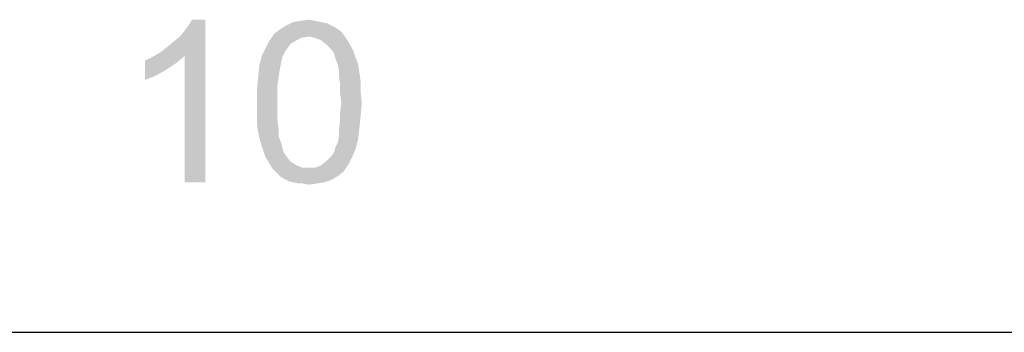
# Model space of a CAD drawing. Extents: x 0 to 841, y 0 to 594.
# Tile 55 of 91: x 707 to 743, y 0 to 12. Entities that reach past the tile are written whole.
import ezdxf

# ---------------------------------------------------------------- set-up
doc = ezdxf.new("R2010")
doc.units = 0
doc.header["$LTSCALE"] = 46.255
doc.header["$MEASUREMENT"] = 0
doc.layers.get('0').update_dxf_attribs({"linetype": 'CONTINUOUS'})

msp = doc.modelspace()

# ---------------------------------------------------------------- linework, layer by layer
at = {"color": 7, "linetype": 'Continuous'}
msp.add_line((0, 0), (841, 0), dxfattribs=at)
for points in [[(711.79, 10.339), (712.012, 10.517), (713.434, 11.539)], [(712.678, 10.206), (711.79, 10.339), (713.434, 11.539)], [(712.012, 10.517), (712.278, 10.739), (713.434, 11.539)], [(712.278, 10.739), (712.501, 10.917), (713.434, 11.539)], [(712.501, 10.917), (712.678, 11.139), (713.434, 11.539)], [(712.678, 11.139), (712.812, 11.317), (713.434, 11.539)], [(712.678, 5.539), (712.678, 10.206), (713.434, 11.539)], [(712.678, 5.539), (713.434, 11.539), (713.434, 5.539)], [(713.434, 11.539), (712.812, 11.317), (712.945, 11.539)], [(718.101, 11.317), (718.278, 11.228), (716.19, 11.183)], [(718.101, 11.317), (716.19, 11.183), (716.412, 11.317)], [(717.701, 11.45), (717.923, 11.406), (716.412, 11.317)], [(717.701, 11.45), (716.412, 11.317), (716.678, 11.45)], [(716.412, 11.317), (717.923, 11.406), (718.101, 11.317)], [(717.478, 11.495), (716.678, 11.45), (716.945, 11.495)], [(716.678, 11.45), (717.478, 11.495), (717.701, 11.45)], [(716.945, 11.495), (717.256, 11.539), (717.478, 11.495)], [(717.256, 10.917), (715.79, 10.739), (715.967, 11.006)], [(717.256, 10.917), (716.99, 10.872), (715.79, 10.739)], [(718.456, 11.095), (715.967, 11.006), (716.19, 11.183)], [(717.256, 10.917), (715.967, 11.006), (718.456, 11.095)], [(716.19, 11.183), (718.278, 11.228), (718.456, 11.095)], [(717.256, 10.917), (718.456, 11.095), (718.59, 10.917)], [(718.59, 10.917), (717.478, 10.872), (717.256, 10.917)], [(717.701, 10.783), (717.478, 10.872), (718.59, 10.917)], [(717.701, 10.783), (718.59, 10.917), (718.678, 10.783)], [(716.59, 10.65), (715.656, 10.472), (715.79, 10.739)], [(715.656, 10.472), (716.59, 10.65), (716.456, 10.472)], [(716.99, 10.872), (716.812, 10.783), (715.79, 10.739)], [(715.79, 10.739), (716.812, 10.783), (716.59, 10.65)], [(718.678, 10.783), (717.923, 10.606), (717.701, 10.783)], [(717.923, 10.606), (718.678, 10.783), (718.812, 10.561)], [(718.812, 10.561), (718.101, 10.428), (717.923, 10.606)], [(718.101, 10.428), (718.812, 10.561), (718.901, 10.383)], [(711.212, 10.028), (711.478, 10.161), (712.678, 10.206)], [(711.212, 10.028), (712.678, 10.206), (712.367, 9.939)], [(712.678, 10.206), (711.478, 10.161), (711.79, 10.339)], [(716.278, 10.161), (715.434, 9.85), (715.523, 10.206)], [(716.456, 10.472), (716.367, 10.339), (715.523, 10.206)], [(716.456, 10.472), (715.523, 10.206), (715.656, 10.472)], [(715.523, 10.206), (716.367, 10.339), (716.278, 10.161)], [(718.901, 10.383), (718.19, 10.295), (718.101, 10.428)], [(718.234, 10.117), (718.19, 10.295), (718.901, 10.383)], [(718.234, 10.117), (718.901, 10.383), (718.99, 10.117)], [(712.367, 9.939), (711.212, 9.317), (711.212, 10.028)], [(712.367, 9.939), (711.967, 9.672), (711.212, 9.317)], [(716.19, 9.717), (715.39, 9.45), (715.434, 9.85)], [(716.278, 10.161), (716.234, 9.939), (715.434, 9.85)], [(715.434, 9.85), (716.234, 9.939), (716.19, 9.717)], [(718.99, 10.117), (718.323, 9.895), (718.234, 10.117)], [(718.323, 9.895), (718.99, 10.117), (719.078, 9.895)], [(719.078, 9.895), (718.367, 9.672), (718.323, 9.895)], [(718.367, 9.672), (719.078, 9.895), (719.123, 9.583)], [(711.967, 9.672), (711.567, 9.45), (711.212, 9.317)], [(716.145, 9.45), (716.101, 9.139), (715.345, 8.961)], [(716.145, 9.45), (715.345, 8.961), (715.39, 9.45)], [(715.39, 9.45), (716.19, 9.717), (716.145, 9.45)], [(719.123, 9.583), (718.367, 9.45), (718.367, 9.672)], [(718.367, 9.45), (719.123, 9.583), (719.167, 9.272)], [(719.167, 9.272), (718.412, 9.139), (718.367, 9.45)], [(715.345, 8.961), (716.101, 9.139), (716.101, 8.828)], [(718.412, 9.139), (719.167, 9.272), (719.167, 8.872)], [(719.167, 8.872), (718.412, 8.828), (718.412, 9.139)], [(716.101, 8.828), (715.345, 8.472), (715.345, 8.961)], [(715.345, 8.472), (716.101, 8.828), (716.101, 8.472)], [(718.456, 8.472), (718.412, 8.828), (719.167, 8.872)], [(718.456, 8.472), (719.167, 8.872), (719.212, 8.472)], [(716.101, 8.472), (716.101, 8.117), (715.345, 8.072)], [(716.101, 8.472), (715.345, 8.072), (715.345, 8.472)], [(719.212, 8.472), (718.412, 8.117), (718.456, 8.472)], [(718.412, 8.117), (719.212, 8.472), (719.167, 7.983)], [(715.345, 8.072), (716.101, 8.117), (716.101, 7.806)], [(716.101, 7.806), (715.345, 7.672), (715.345, 8.072)], [(719.167, 7.983), (718.412, 7.806), (718.412, 8.117)], [(715.345, 7.672), (716.101, 7.806), (716.145, 7.495)], [(716.145, 7.495), (715.39, 7.361), (715.345, 7.672)], [(719.123, 7.539), (718.367, 7.495), (718.412, 7.806)], [(718.412, 7.806), (719.167, 7.983), (719.123, 7.539)], [(715.39, 7.361), (716.145, 7.495), (716.145, 7.228)], [(716.145, 7.228), (715.478, 7.006), (715.39, 7.361)], [(718.367, 7.228), (718.367, 7.495), (719.123, 7.539)], [(718.367, 7.228), (719.123, 7.539), (719.078, 7.139)], [(715.478, 7.006), (716.145, 7.228), (716.234, 7.006)], [(716.234, 7.006), (715.567, 6.739), (715.478, 7.006)], [(716.234, 7.006), (716.278, 6.828), (715.567, 6.739)], [(718.234, 6.828), (718.323, 7.006), (719.078, 7.139)], [(718.234, 6.828), (719.078, 7.139), (718.99, 6.783)], [(719.078, 7.139), (718.323, 7.006), (718.367, 7.228)], [(715.567, 6.739), (716.278, 6.828), (716.323, 6.65)], [(716.323, 6.65), (715.656, 6.472), (715.567, 6.739)], [(716.323, 6.65), (716.412, 6.517), (715.656, 6.472)], [(718.101, 6.517), (718.19, 6.65), (718.99, 6.783)], [(718.101, 6.517), (718.99, 6.783), (718.856, 6.472)], [(718.99, 6.783), (718.19, 6.65), (718.234, 6.828)], [(715.656, 6.472), (716.412, 6.517), (716.59, 6.295)], [(716.59, 6.295), (715.79, 6.25), (715.656, 6.472)], [(715.79, 6.25), (716.59, 6.295), (716.812, 6.161)], [(716.812, 6.161), (715.923, 6.028), (715.79, 6.25)], [(717.478, 6.072), (717.701, 6.161), (718.723, 6.206)], [(717.478, 6.072), (718.723, 6.206), (718.545, 5.939)], [(718.723, 6.206), (717.701, 6.161), (717.923, 6.339)], [(718.856, 6.472), (717.923, 6.339), (718.101, 6.517)], [(717.923, 6.339), (718.856, 6.472), (718.723, 6.206)], [(716.812, 6.161), (717.034, 6.072), (715.923, 6.028)], [(717.256, 6.072), (717.478, 6.072), (715.923, 6.028)], [(717.034, 6.072), (717.256, 6.072), (715.923, 6.028)], [(718.545, 5.939), (715.923, 6.028), (717.478, 6.072)], [(718.545, 5.939), (716.056, 5.895), (715.923, 6.028)], [(716.19, 5.761), (716.056, 5.895), (718.545, 5.939)], [(716.19, 5.761), (718.545, 5.939), (718.323, 5.761)], [(718.323, 5.761), (716.323, 5.672), (716.19, 5.761)], [(716.323, 5.672), (718.323, 5.761), (718.101, 5.628)], [(718.101, 5.628), (716.501, 5.583), (716.323, 5.672)], [(716.678, 5.539), (716.501, 5.583), (718.101, 5.628)], [(716.678, 5.539), (718.101, 5.628), (717.834, 5.539)], [(717.834, 5.539), (716.856, 5.495), (716.678, 5.539)], [(717.034, 5.495), (716.856, 5.495), (717.834, 5.539)], [(717.034, 5.495), (717.834, 5.539), (717.567, 5.495)], [(717.567, 5.495), (717.256, 5.45), (717.034, 5.495)]]:
    msp.add_solid(points, dxfattribs=at)

doc.saveas('drawing.dxf')
